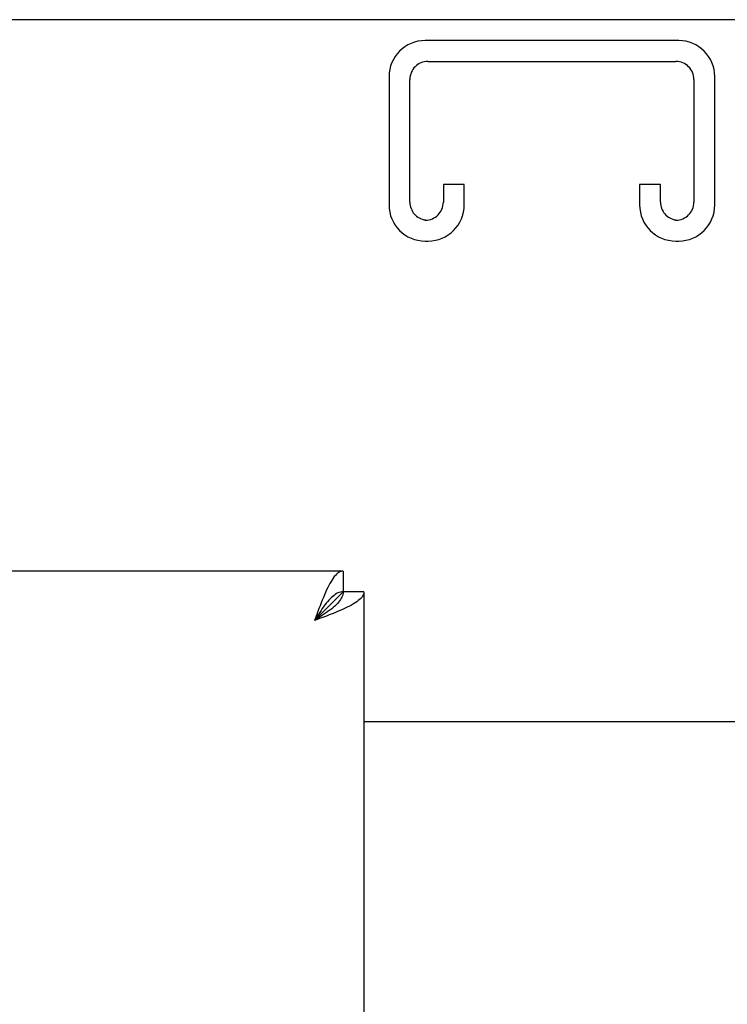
# Model space of a CAD drawing. Header units: inches. Extents: x 0 to 256, y 0 to 165.
# Tile 51 of 88: x 80.4 to 83.93, y 113.05 to 117.96. Entities that reach past the tile are written whole.
import ezdxf

# ---------------------------------------------------------------- set-up
doc = ezdxf.new("R2010")
doc.units = ezdxf.units.IN
doc.header["$LTSCALE"] = 14.05744
doc.header["$MEASUREMENT"] = 0
doc.linetypes.add('HIDDEN', pattern=[0.2, 0.1, -0.1])
doc.layers.get('0').update_dxf_attribs({"linetype": 'CONTINUOUS'})
doc.layers.add('DEFAULT_2', color=8, linetype='HIDDEN')

msp = doc.modelspace()

# ---------------------------------------------------------------- linework, layer by layer
at = {"color": 3, "linetype": 'Continuous'}
for p, q in [((113.0021, 117.96), (53.1061, 117.96)), ((82.0126, 115.21), (53.4081, 115.21)), ((82.1166, 115.106), (82.1166, 52.814)), ((81.8998, 114.9745), (81.8701, 114.9635)), ((82.1166, 114.46), (83.9916, 114.46))]:
    msp.add_line(p, q, dxfattribs=at)
at = {"color": 7, "linetype": 'Continuous'}
for p, q in [((82.0126, 115.21), (82.0126, 115.106)), ((82.0126, 115.106), (81.8701, 114.9635)), ((82.1166, 115.106), (82.0126, 115.106))]:
    msp.add_line(p, q, dxfattribs=at)
at = {"color": 3, "linetype": 'Continuous'}
for points in [[(82.0126, 115.21), (82.0071, 115.2096), (82.0016, 115.2082), (81.9961, 115.206), (81.9906, 115.2029), (81.9852, 115.1989), (81.9797, 115.194), (81.9742, 115.1883), (81.9687, 115.1818), (81.9632, 115.1745), (81.9578, 115.1664), (81.9523, 115.1576), (81.9468, 115.148), (81.9413, 115.1378), (81.9359, 115.127), (81.9304, 115.1156)], [(81.9304, 115.1156), (81.9249, 115.1036), (81.9194, 115.0911), (81.9139, 115.0781), (81.9084, 115.0647), (81.903, 115.0509), (81.8975, 115.0369), (81.892, 115.0225), (81.8865, 115.008), (81.881, 114.9932), (81.8701, 114.9635)], [(82.1166, 115.106), (82.1161, 115.1006), (82.1148, 115.0951), (82.1125, 115.0896), (82.1094, 115.0841), (82.1054, 115.0786), (82.1006, 115.0732), (82.0949, 115.0677), (82.0883, 115.0622), (82.081, 115.0567), (82.073, 115.0512), (82.0641, 115.0457), (82.0546, 115.0403), (82.0444, 115.0348), (82.0335, 115.0293), (82.0221, 115.0238)], [(82.0221, 115.0238), (82.0101, 115.0183), (81.9976, 115.0129), (81.9846, 115.0074), (81.9712, 115.0019), (81.9575, 114.9964), (81.9434, 114.9909), (81.9291, 114.9855), (81.9145, 114.98), (81.8998, 114.9745)]]:
    msp.add_lwpolyline(points, dxfattribs=at)
at = {"color": 7, "linetype": 'Continuous'}
for points in [[(82.0126, 115.106), (82.0122, 115.0996), (82.0111, 115.0931), (82.0093, 115.0866), (82.0068, 115.0801), (82.0036, 115.0737), (81.9997, 115.0672), (81.9951, 115.0607), (81.99, 115.0542), (81.9842, 115.0477), (81.9778, 115.0413), (81.9708, 115.0348), (81.9634, 115.0283), (81.9555, 115.0218), (81.9471, 115.0154), (81.9384, 115.0089), (81.9293, 115.0024), (81.9199, 114.9959), (81.9102, 114.9894), (81.9004, 114.983), (81.8904, 114.9765), (81.8802, 114.97), (81.8701, 114.9635)], [(82.0126, 115.106), (82.0061, 115.1057), (81.9996, 115.1046), (81.9931, 115.1028), (81.9867, 115.1003), (81.9802, 115.0971), (81.9737, 115.0932), (81.9672, 115.0886), (81.9608, 115.0834), (81.9543, 115.0776), (81.9478, 115.0712), (81.9413, 115.0643), (81.9349, 115.0569), (81.9284, 115.0489), (81.9219, 115.0406), (81.9154, 115.0318), (81.9089, 115.0227), (81.9025, 115.0133), (81.896, 115.0037), (81.8895, 114.9938), (81.883, 114.9838), (81.8766, 114.9737), (81.8701, 114.9635)]]:
    msp.add_lwpolyline(points, dxfattribs=at)
at = {"layer": 'DEFAULT_2', "color": 8, "linetype": 'HIDDEN'}
for p, q in [((83.6866, 117.856), (82.4216, 117.856)), ((82.4356, 117.752), (83.6726, 117.752)), ((82.2416, 117.676), (82.2416, 117.036)), ((82.3456, 117.05), (82.3456, 117.662)), ((83.7626, 117.662), (83.7626, 117.05)), ((83.8666, 117.036), (83.8666, 117.676)), ((82.5126, 117.1373), (82.5126, 117.05)), ((82.6166, 117.1373), (82.5126, 117.1373)), ((82.6166, 117.036), (82.6166, 117.1373)), ((83.4916, 117.1373), (83.4916, 117.036)), ((83.5956, 117.1373), (83.4916, 117.1373)), ((83.5956, 117.05), (83.5956, 117.1373)), ((82.4216, 116.856), (82.4366, 116.856)), ((83.6716, 116.856), (83.6866, 116.856))]:
    msp.add_line(p, q, dxfattribs=at)
for centre, radius, start, end in [((82.4216, 117.676), 0.18, 90, 180), ((83.6866, 117.676), 0.18, 0, 90), ((82.4356, 117.662), 0.09, 90, 180), ((83.6726, 117.662), 0.09, 0, 90), ((82.4356, 117.05), 0.09, 180, 261.7808), ((82.4226, 117.05), 0.09, 270, 360), ((83.6856, 117.05), 0.09, 180, 261.7808), ((83.6726, 117.05), 0.09, 270, 360), ((82.4216, 117.036), 0.18, 180, 270), ((82.4366, 117.036), 0.18, 270, 360), ((83.6716, 117.036), 0.18, 180, 270), ((83.6866, 117.036), 0.18, 270, 360)]:
    msp.add_arc(centre, radius, start, end, dxfattribs=at)

doc.saveas('drawing.dxf')
